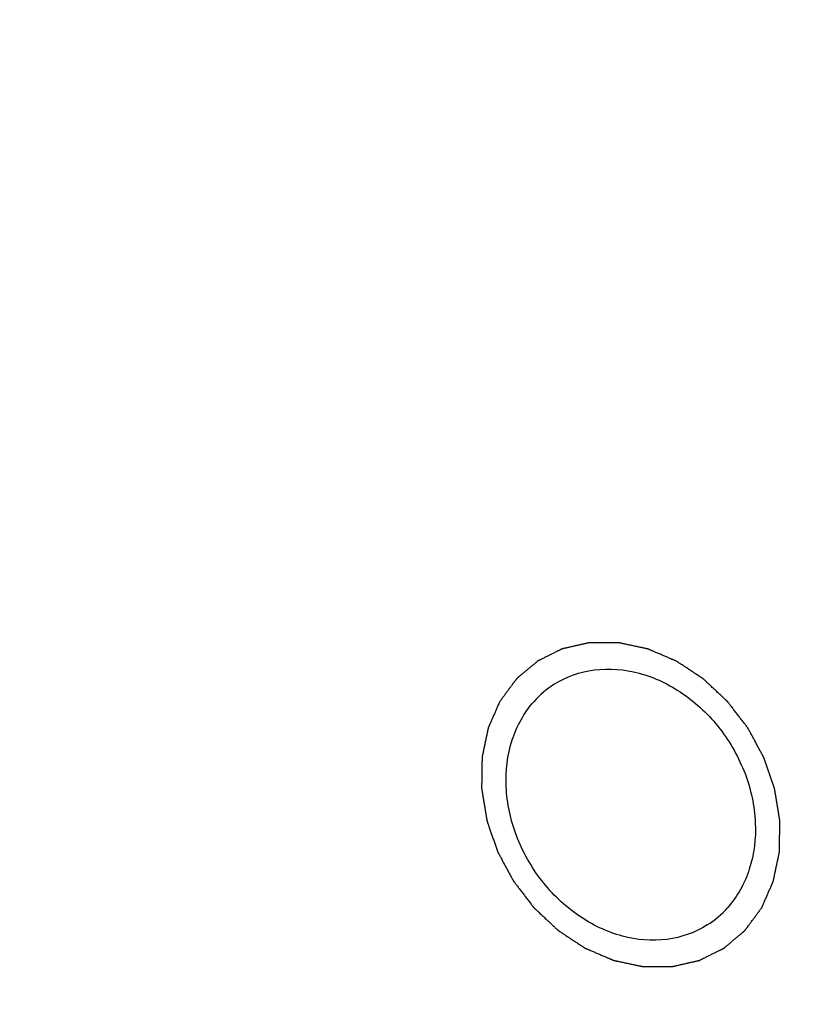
# Model space of a CAD drawing. Header units: millimetres. Extents: x 0 to 420, y 0 to 297.
# Tile 69 of 108: x 159 to 166, y 29 to 38. Entities that reach past the tile are written whole.
import ezdxf

# ---------------------------------------------------------------- set-up
doc = ezdxf.new("R2010")
doc.units = ezdxf.units.MM
doc.header["$LTSCALE"] = 23.1
for name, color, linetype in [('030', 7, 'CONTINUOUS'), ('NOS-TELESO', 7, 'CONTINUOUS'), ('PRIR-VYST', 7, 'CONTINUOUS')]:
    doc.layers.add(name, color=color, linetype=linetype)

msp = doc.modelspace()

# ---------------------------------------------------------------- linework, layer by layer
at = {"layer": '030', "color": 7, "linetype": 'Continuous'}
for points, knots in [([(160.80704, 62.33997), (162.23577, 61.21427), (164.88206, 58.64158), (168.01609, 54.09015), (170.19951, 49.04383), (171.3069, 43.78085), (171.2709, 38.58886), (170.07808, 33.75457), (167.77963, 29.56003), (165.56107, 27.34099), (164.34029, 26.43707)], [0, 0, 0, 0, 0.1324894, 0.2666989, 0.4001185, 0.5303761, 0.6556714, 0.7751795, 0.8893561, 1, 1, 1, 1]), ([(160.83877, 62.39514), (163.36161, 60.40739), (167.70315, 55.48346), (170.7533, 47.93936), (171.45332, 41.69577), (171.07802, 37.20231), (169.81684, 33.05387), (168.38803, 30.59804), (167.55163, 29.50406)], [0, 0, 0, 0, 0.2617506, 0.5229089, 0.6493457, 0.7710768, 0.8877734, 1, 1, 1, 1]), ([(170.62804, 49.86921), (171.41718, 47.60267), (172.40424, 42.96565), (171.99493, 37.11895), (170.64052, 32.88348), (169.16878, 30.04045), (167.26112, 27.55972), (165.71978, 26.18118), (164.89937, 25.57675)], [0, 0, 0, 0, 0.2701965, 0.5267082, 0.6495189, 0.7687991, 0.8852754, 1, 1, 1, 1]), ([(169.83098, 32.13205), (169.20118, 30.83372), (167.64589, 28.40484), (165.51572, 26.45398), (164.36023, 25.64967)], [0, 0, 0, 0, 0.5061677, 1, 1, 1, 1])]:
    msp.add_open_spline(points, degree=3, knots=knots, dxfattribs=at)
at = {"layer": 'NOS-TELESO', "color": 7, "linetype": 'Continuous'}
for points, knots in [([(138.43144, 23.49535), (136.93395, 24.67523), (134.11679, 27.31291), (130.58136, 31.90499), (127.81805, 37.00579), (125.93274, 42.42363), (124.99727, 47.95519), (125.04324, 52.53488), (125.5905, 56.04363), (126.24178, 58.5498), (127.13166, 60.92904), (128.25189, 63.15852), (129.59194, 65.21641), (131.13908, 67.08254), (132.87842, 68.73845), (134.79305, 70.16778), (136.86419, 71.35639), (139.07145, 72.29265), (141.39311, 72.96753), (143.80636, 73.3747), (146.28766, 73.51054), (148.81293, 73.37409), (151.35783, 72.96703), (153.89785, 72.29366), (156.40901, 71.36049), (159.71021, 69.7712), (162.03509, 68.23423), (163.49606, 67.08314)], [0, 0, 0, 0, 0.0674969, 0.1358969, 0.2043492, 0.2719971, 0.3380787, 0.402026, 0.4331344, 0.4636319, 0.4935394, 0.5229027, 0.5517913, 0.5802971, 0.6085306, 0.6366161, 0.6646856, 0.6928717, 0.7213013, 0.7500887, 0.7793306, 0.8091021, 0.8394549, 0.8704158, 0.9019875, 0.9341498, 1, 1, 1, 1]), ([(161.78955, 64.11548), (162.96783, 63.18711), (165.19786, 61.13055), (168.05613, 57.57831), (170.37486, 53.63729), (172.08028, 49.43159), (173.1185, 45.09179), (173.45555, 40.75425), (173.13721, 37.22007), (172.52062, 34.53488), (172.09593, 33.24869), (171.85515, 32.62353)], [0, 0, 0, 0, 0.1277692, 0.2572229, 0.3870332, 0.5158382, 0.6423733, 0.7656026, 0.8848431, 0.9429393, 1, 1, 1, 1]), ([(138.43144, 23.49535), (139.34145, 22.77835), (141.21968, 21.45029), (144.20377, 19.7921), (147.28914, 18.508), (150.43054, 17.61769), (153.5822, 17.13493), (156.69783, 17.06783), (159.73124, 17.41844), (162.63698, 18.18256), (165.37102, 19.34949), (167.89164, 20.902), (170.16047, 22.81649), (172.1433, 25.06356), (173.81079, 27.60871), (175.13885, 30.41342), (176.10864, 33.43499), (176.50277, 35.53959), (176.63877, 36.61153)], [0, 0, 0, 0, 0.0693181, 0.1373295, 0.2038631, 0.268826, 0.3322145, 0.3941203, 0.4547322, 0.5143293, 0.5732663, 0.6319487, 0.6908026, 0.7502401, 0.810628, 0.8722619, 0.9353489, 1, 1, 1, 1]), ([(171.85473, 32.62362), (171.49658, 31.71116), (170.65687, 29.95415), (169.02573, 27.5643), (167.06733, 25.49569), (165.56331, 24.35443), (164.77454, 23.85253)], [0, 0, 0, 0, 0.2568122, 0.5079788, 0.7550618, 1, 1, 1, 1])]:
    msp.add_open_spline(points, degree=3, knots=knots, dxfattribs=at)
at = {"layer": 'PRIR-VYST', "color": 7, "linetype": 'Continuous'}
for centre, start, end in [((164.23, 31.12036), 122.516198, 138.434897), ((164.6544, 30.44801), 302.516198, 318.434897)]:
    msp.add_arc(centre, 0.85243, start, end, dxfattribs=at)
for points, knots in [([(165.58981, 29.87998), (165.59403, 29.88963), (165.60248, 29.90893), (165.61516, 29.93787), (165.62783, 29.96682), (165.64051, 29.99576), (165.65107, 30.01988), (165.65952, 30.03918), (165.66586, 30.05365), (165.67114, 30.06571), (165.67536, 30.07536), (165.67853, 30.08259), (165.6817, 30.08983), (165.68434, 30.09586), (165.68645, 30.10068), (165.68777, 30.1037), (165.68883, 30.10611), (165.68962, 30.10792), (165.69028, 30.10943), (165.69075, 30.11048), (165.691, 30.11109), (165.69123, 30.11152), (165.6913, 30.11204), (165.69145, 30.11271), (165.69169, 30.11388), (165.69205, 30.11556), (165.69247, 30.11757), (165.69303, 30.12024), (165.69373, 30.12359), (165.69485, 30.12895), (165.69625, 30.13565), (165.69793, 30.14368), (165.69961, 30.15172), (165.70186, 30.16244), (165.70466, 30.17583), (165.70802, 30.19191), (165.71251, 30.21334), (165.71812, 30.24013), (165.72372, 30.26692), (165.72821, 30.28835), (165.73157, 30.30442), (165.73437, 30.31781), (165.73662, 30.32853), (165.7383, 30.33657), (165.73998, 30.3446), (165.74138, 30.3513), (165.7425, 30.35666), (165.7432, 30.36001), (165.74376, 30.36269), (165.74419, 30.3647), (165.74453, 30.36637), (165.74478, 30.36754), (165.74491, 30.36821), (165.74505, 30.36871), (165.74503, 30.36925), (165.74505, 30.36996), (165.74506, 30.3712), (165.74509, 30.37298), (165.74512, 30.37511), (165.74517, 30.37796), (165.74522, 30.38151), (165.74531, 30.3872), (165.74542, 30.39431), (165.74555, 30.40284), (165.74568, 30.41137), (165.74586, 30.42275), (165.74607, 30.43697), (165.74634, 30.45403), (165.74669, 30.47678), (165.74712, 30.50522), (165.74756, 30.53365), (165.74791, 30.5564), (165.74817, 30.57347), (165.74839, 30.58768), (165.74857, 30.59906), (165.7487, 30.60759), (165.74883, 30.61612), (165.74894, 30.62323), (165.74903, 30.62892), (165.74908, 30.63247), (165.74912, 30.63532), (165.74916, 30.63745), (165.74918, 30.63923), (165.74921, 30.64047), (165.74921, 30.64118), (165.74925, 30.64171), (165.74912, 30.64227), (165.74901, 30.64301), (165.74879, 30.6443), (165.74849, 30.64614), (165.74812, 30.64836), (165.74764, 30.65131), (165.74703, 30.655), (165.74605, 30.6609), (165.74483, 30.66828), (165.74337, 30.67714), (165.7419, 30.686), (165.73995, 30.6978), (165.73751, 30.71256), (165.73458, 30.73027), (165.73068, 30.75389), (165.7258, 30.78341), (165.72092, 30.81293), (165.71702, 30.83654), (165.71409, 30.85426), (165.71165, 30.86901), (165.7097, 30.88082), (165.70823, 30.88968), (165.70677, 30.89853), (165.70555, 30.90591), (165.70457, 30.91182), (165.70396, 30.91551), (165.70347, 30.91846), (165.70311, 30.92067), (165.7028, 30.92252), (165.70259, 30.92381), (165.70246, 30.92455), (165.7024, 30.92511), (165.70218, 30.92563), (165.70195, 30.92635), (165.70151, 30.92759), (165.7009, 30.92937), (165.70016, 30.9315), (165.69918, 30.93435), (165.69795, 30.9379), (165.69598, 30.94359), (165.69352, 30.9507), (165.69057, 30.95923), (165.68762, 30.96777), (165.68368, 30.97915), (165.67876, 30.99337), (165.67286, 31.01043), (165.66498, 31.03319), (165.65514, 31.06163), (165.6453, 31.09008), (165.63743, 31.11283), (165.63153, 31.1299), (165.62661, 31.14412), (165.62267, 31.1555), (165.61972, 31.16403), (165.61677, 31.17256), (165.61431, 31.17967), (165.61234, 31.18536), (165.61111, 31.18892), (165.61012, 31.19176), (165.60939, 31.1939), (165.60877, 31.19567), (165.60834, 31.19692), (165.60809, 31.19763), (165.60793, 31.19817), (165.60763, 31.19866), (165.60728, 31.19934), (165.60664, 31.20051), (165.60574, 31.20218), (165.60465, 31.20419), (165.60321, 31.20687), (165.6014, 31.21022), (165.59851, 31.21558), (165.59489, 31.22228), (165.59055, 31.23033), (165.58621, 31.23837), (165.58043, 31.24909), (165.57319, 31.26249), (165.56451, 31.27857), (165.55294, 31.30001), (165.53848, 31.32681), (165.52401, 31.35361), (165.51244, 31.37505), (165.50376, 31.39113), (165.49653, 31.40453), (165.49074, 31.41525), (165.4864, 31.4233), (165.48206, 31.43134), (165.47844, 31.43804), (165.47555, 31.4434), (165.47374, 31.44675), (165.4723, 31.44943), (165.47121, 31.45144), (165.47031, 31.45311), (165.46968, 31.45429), (165.46931, 31.45495), (165.46906, 31.45547), (165.46869, 31.45591), (165.46823, 31.45652), (165.46742, 31.45757), (165.46626, 31.45908), (165.46487, 31.46089), (165.46302, 31.4633), (165.4607, 31.46632), (165.45699, 31.47115), (165.45236, 31.47718), (165.44679, 31.48442), (165.44123, 31.49166), (165.43382, 31.50132), (165.42455, 31.51339), (165.41342, 31.52787), (165.39859, 31.54718), (165.38005, 31.57132), (165.36151, 31.59546), (165.34668, 31.61477), (165.33556, 31.62925), (165.32629, 31.64132), (165.31887, 31.65097), (165.31331, 31.65822), (165.30775, 31.66546), (165.30311, 31.67149), (165.29941, 31.67632), (165.29709, 31.67934), (165.29523, 31.68175), (165.29384, 31.68356), (165.29268, 31.68507), (165.29188, 31.68613), (165.2914, 31.68672), (165.29108, 31.6872), (165.29064, 31.68757), (165.29009, 31.6881), (165.28911, 31.68901), (165.28771, 31.69032), (165.28604, 31.69188), (165.28381, 31.69397), (165.28102, 31.69658), (165.27655, 31.70076), (165.27097, 31.70598), (165.26427, 31.71224), (165.25758, 31.71851), (165.24865, 31.72686), (165.23748, 31.73731), (165.22409, 31.74984), (165.20623, 31.76654), (165.18391, 31.78743), (165.16158, 31.80831), (165.14372, 31.82502), (165.13033, 31.83755), (165.11916, 31.84799), (165.11023, 31.85635), (165.10354, 31.86261), (165.09684, 31.86888), (165.09126, 31.8741), (165.08679, 31.87828), (165.084, 31.88089), (165.08177, 31.88298), (165.0801, 31.88454), (165.0787, 31.88585), (165.07773, 31.88677), (165.07716, 31.88728), (165.07676, 31.8877), (165.07629, 31.88797), (165.07568, 31.88838), (165.0746, 31.88908), (165.07308, 31.89009), (165.07124, 31.8913), (165.06879, 31.89291), (165.06573, 31.89492), (165.06084, 31.89814), (165.05472, 31.90217), (165.04737, 31.907), (165.04003, 31.91183), (165.03024, 31.91828), (165.018, 31.92633), (165.00331, 31.93599), (164.98373, 31.94888), (164.95925, 31.96498), (164.93477, 31.98109), (164.91519, 31.99397), (164.90051, 32.00363), (164.88827, 32.01169), (164.87847, 32.01813), (164.87113, 32.02296), (164.86379, 32.02779), (164.85767, 32.03182), (164.85277, 32.03504), (164.84971, 32.03705), (164.84727, 32.03866), (164.84543, 32.03987), (164.8439, 32.04088), (164.84283, 32.04159), (164.84221, 32.04198), (164.84177, 32.04231), (164.84127, 32.04249), (164.84062, 32.04278), (164.83948, 32.04326), (164.83785, 32.04396), (164.83589, 32.04479), (164.83329, 32.0459), (164.83003, 32.04729), (164.82482, 32.04951), (164.8183, 32.05229), (164.81048, 32.05562), (164.80266, 32.05896), (164.79224, 32.0634), (164.77921, 32.06896), (164.76357, 32.07563), (164.74272, 32.08452), (164.71665, 32.09563), (164.69059, 32.10675), (164.66974, 32.11564), (164.6541, 32.12231), (164.64107, 32.12786), (164.63064, 32.13231), (164.62282, 32.13564), (164.61501, 32.13898), (164.60849, 32.14175), (164.60328, 32.14398), (164.60002, 32.14537), (164.59741, 32.14648), (164.59546, 32.14731), (164.59383, 32.148), (164.59269, 32.1485), (164.59204, 32.14876), (164.59155, 32.14901), (164.59105, 32.14908), (164.59038, 32.14923), (164.58922, 32.14947), (164.58755, 32.14983), (164.58555, 32.15026), (164.58289, 32.15083), (164.57955, 32.15154), (164.57422, 32.15268), (164.56756, 32.15411), (164.55956, 32.15582), (164.55156, 32.15753), (164.5409, 32.15981), (164.52757, 32.16266), (164.51158, 32.16607), (164.49026, 32.17063), (164.4636, 32.17633), (164.43694, 32.18203), (164.41562, 32.18659), (164.39963, 32.19001), (164.3863, 32.19286), (164.37564, 32.19514), (164.36764, 32.19685), (164.35964, 32.19856), (164.35298, 32.19998), (164.34765, 32.20112), (164.34431, 32.20183), (164.34165, 32.2024), (164.33965, 32.20283), (164.33798, 32.20318), (164.33682, 32.20344), (164.33615, 32.20357), (164.33565, 32.20372), (164.33515, 32.20368), (164.33448, 32.20369), (164.33332, 32.20368), (164.33165, 32.20369), (164.32965, 32.20369), (164.32698, 32.20369), (164.32364, 32.20369), (164.3183, 32.2037), (164.31163, 32.2037), (164.30362, 32.2037), (164.29561, 32.20371), (164.28494, 32.20372), (164.27159, 32.20372), (164.25558, 32.20373), (164.23422, 32.20375), (164.20753, 32.20376), (164.18084, 32.20378), (164.15949, 32.20379), (164.14347, 32.2038), (164.13012, 32.20381), (164.11945, 32.20382), (164.11144, 32.20382), (164.10343, 32.20383), (164.09676, 32.20383), (164.09142, 32.20383), (164.08809, 32.20384), (164.08542, 32.20384), (164.08341, 32.20384), (164.08175, 32.20384), (164.08058, 32.20384), (164.07991, 32.20383), (164.0794, 32.20387), (164.07895, 32.20373), (164.07833, 32.2036), (164.07724, 32.20334), (164.07569, 32.20299), (164.07384, 32.20257), (164.07136, 32.202), (164.06826, 32.20129), (164.06331, 32.20016), (164.05711, 32.19874), (164.04968, 32.19704), (164.04225, 32.19534), (164.03233, 32.19307), (164.01995, 32.19024), (164.00508, 32.18684), (163.98526, 32.1823), (163.96048, 32.17664), (163.9357, 32.17097), (163.91588, 32.16644), (163.90102, 32.16304), (163.88863, 32.1602), (163.87872, 32.15793), (163.87128, 32.15623), (163.86385, 32.15453), (163.85766, 32.15312), (163.8527, 32.15198), (163.8496, 32.15128), (163.84713, 32.15071), (163.84527, 32.15028), (163.84372, 32.14993), (163.84263, 32.14969), (163.84202, 32.14953), (163.84154, 32.14946), (163.84113, 32.14922), (163.84057, 32.14895), (163.83959, 32.14846), (163.83819, 32.14777), (163.83651, 32.14694), (163.83427, 32.14583), (163.83147, 32.14445), (163.82699, 32.14223), (163.8214, 32.13946), (163.81468, 32.13613), (163.80796, 32.13281), (163.799, 32.12837), (163.78781, 32.12283), (163.77437, 32.11618), (163.75645, 32.10731), (163.73406, 32.09623), (163.71167, 32.08514), (163.69375, 32.07628), (163.68031, 32.06963), (163.66912, 32.06408), (163.66016, 32.05965), (163.65344, 32.05633), (163.64672, 32.053), (163.64113, 32.05023), (163.63665, 32.04801), (163.63385, 32.04663), (163.63161, 32.04552), (163.62993, 32.04469), (163.62853, 32.04399), (163.62755, 32.04351), (163.62699, 32.04322), (163.62655, 32.04305), (163.62621, 32.04272), (163.62573, 32.04232), (163.62489, 32.04161), (163.62369, 32.04061), (163.62226, 32.03941), (163.62034, 32.0378), (163.61795, 32.03579), (163.61412, 32.03257), (163.60933, 32.02855), (163.60358, 32.02373), (163.59783, 32.01891), (163.59017, 32.01247), (163.58059, 32.00443), (163.5691, 31.99479), (163.55377, 31.98192), (163.53461, 31.96584), (163.51545, 31.94977), (163.50013, 31.9369), (163.48863, 31.92726), (163.47905, 31.91922), (163.47139, 31.91278), (163.46564, 31.90796), (163.4599, 31.90314), (163.45511, 31.89912), (163.45128, 31.8959), (163.44888, 31.89389), (163.44697, 31.89228), (163.44553, 31.89108), (163.44433, 31.89007), (163.44349, 31.88937), (163.44302, 31.88896), (163.44263, 31.88869), (163.44237, 31.88827), (163.44198, 31.88776), (163.44131, 31.88684), (163.44034, 31.88554), (163.43918, 31.88397), (163.43764, 31.88189), (163.43571, 31.87928), (163.43263, 31.87511), (163.42877, 31.86989), (163.42415, 31.86363), (163.41952, 31.85737), (163.41335, 31.84903), (163.40564, 31.8386), (163.39638, 31.82608), (163.38405, 31.80939), (163.36862, 31.78853), (163.35011, 31.76349), (163.33161, 31.73846), (163.3131, 31.71343), (163.30076, 31.69674), (163.29459, 31.68839)], [0, 0, 0, 0, 0.0078125, 0.015625, 0.0234375, 0.03125, 0.0390625, 0.0429688, 0.046875, 0.0507812, 0.0527344, 0.0546875, 0.0566406, 0.0585938, 0.0595703, 0.0605469, 0.0610352, 0.0615234, 0.0620117, 0.0622559, 0.0623779, 0.0625, 0.0626221, 0.0627441, 0.0629883, 0.0634766, 0.0639648, 0.0644531, 0.0654297, 0.0664062, 0.0683594, 0.0703125, 0.0722656, 0.0742188, 0.078125, 0.0820312, 0.0859375, 0.09375, 0.1015625, 0.1054688, 0.109375, 0.1132812, 0.1152344, 0.1171875, 0.1191406, 0.1210938, 0.1220703, 0.1230469, 0.1235352, 0.1240234, 0.1245117, 0.1247559, 0.1248779, 0.125, 0.1251221, 0.1252441, 0.1254883, 0.1259766, 0.1264648, 0.1269531, 0.1279297, 0.1289062, 0.1308594, 0.1328125, 0.1347656, 0.1367188, 0.140625, 0.1445312, 0.1484375, 0.15625, 0.1640625, 0.1679688, 0.171875, 0.1757812, 0.1777344, 0.1796875, 0.1816406, 0.1835938, 0.1845703, 0.1855469, 0.1860352, 0.1865234, 0.1870117, 0.1872559, 0.1873779, 0.1875, 0.1876221, 0.1877441, 0.1879883, 0.1884766, 0.1889648, 0.1894531, 0.1904297, 0.1914062, 0.1933594, 0.1953125, 0.1972656, 0.1992188, 0.203125, 0.2070312, 0.2109375, 0.21875, 0.2265625, 0.2304688, 0.234375, 0.2382812, 0.2402344, 0.2421875, 0.2441406, 0.2460938, 0.2470703, 0.2480469, 0.2485352, 0.2490234, 0.2495117, 0.2497559, 0.2498779, 0.25, 0.2501221, 0.2502441, 0.2504883, 0.2509766, 0.2514648, 0.2519531, 0.2529297, 0.2539062, 0.2558594, 0.2578125, 0.2597656, 0.2617188, 0.265625, 0.2695312, 0.2734375, 0.28125, 0.2890625, 0.2929688, 0.296875, 0.3007812, 0.3027344, 0.3046875, 0.3066406, 0.3085938, 0.3095703, 0.3105469, 0.3110352, 0.3115234, 0.3120117, 0.3122559, 0.3123779, 0.3125, 0.3126221, 0.3127441, 0.3129883, 0.3134766, 0.3139648, 0.3144531, 0.3154297, 0.3164062, 0.3183594, 0.3203125, 0.3222656, 0.3242188, 0.328125, 0.3320312, 0.3359375, 0.34375, 0.3515625, 0.3554688, 0.359375, 0.3632812, 0.3652344, 0.3671875, 0.3691406, 0.3710938, 0.3720703, 0.3730469, 0.3735352, 0.3740234, 0.3745117, 0.3747559, 0.3748779, 0.375, 0.3751221, 0.3752441, 0.3754883, 0.3759766, 0.3764648, 0.3769531, 0.3779297, 0.3789062, 0.3808594, 0.3828125, 0.3847656, 0.3867188, 0.390625, 0.3945312, 0.3984375, 0.40625, 0.4140625, 0.4179688, 0.421875, 0.4257812, 0.4277344, 0.4296875, 0.4316406, 0.4335938, 0.4345703, 0.4355469, 0.4360352, 0.4365234, 0.4370117, 0.4372559, 0.4373779, 0.4375, 0.4376221, 0.4377441, 0.4379883, 0.4384766, 0.4389648, 0.4394531, 0.4404297, 0.4414062, 0.4433594, 0.4453125, 0.4472656, 0.4492188, 0.453125, 0.4570312, 0.4609375, 0.46875, 0.4765625, 0.4804688, 0.484375, 0.4882812, 0.4902344, 0.4921875, 0.4941406, 0.4960938, 0.4970703, 0.4980469, 0.4985352, 0.4990234, 0.4995117, 0.4997559, 0.4998779, 0.5, 0.5001221, 0.5002441, 0.5004883, 0.5009766, 0.5014648, 0.5019531, 0.5029297, 0.5039062, 0.5058594, 0.5078125, 0.5097656, 0.5117188, 0.515625, 0.5195312, 0.5234375, 0.53125, 0.5390625, 0.5429688, 0.546875, 0.5507812, 0.5527344, 0.5546875, 0.5566406, 0.5585938, 0.5595703, 0.5605469, 0.5610352, 0.5615234, 0.5620117, 0.5622559, 0.5623779, 0.5625, 0.5626221, 0.5627441, 0.5629883, 0.5634766, 0.5639648, 0.5644531, 0.5654297, 0.5664062, 0.5683594, 0.5703125, 0.5722656, 0.5742188, 0.578125, 0.5820312, 0.5859375, 0.59375, 0.6015625, 0.6054688, 0.609375, 0.6132812, 0.6152344, 0.6171875, 0.6191406, 0.6210938, 0.6220703, 0.6230469, 0.6235352, 0.6240234, 0.6245117, 0.6247559, 0.6248779, 0.625, 0.6251221, 0.6252441, 0.6254883, 0.6259766, 0.6264648, 0.6269531, 0.6279297, 0.6289062, 0.6308594, 0.6328125, 0.6347656, 0.6367188, 0.640625, 0.6445312, 0.6484375, 0.65625, 0.6640625, 0.6679688, 0.671875, 0.6757812, 0.6777344, 0.6796875, 0.6816406, 0.6835938, 0.6845703, 0.6855469, 0.6860352, 0.6865234, 0.6870117, 0.6872559, 0.6873779, 0.6875, 0.6876221, 0.6877441, 0.6879883, 0.6884766, 0.6889648, 0.6894531, 0.6904297, 0.6914062, 0.6933594, 0.6953125, 0.6972656, 0.6992188, 0.703125, 0.7070312, 0.7109375, 0.71875, 0.7265625, 0.7304688, 0.734375, 0.7382812, 0.7402344, 0.7421875, 0.7441406, 0.7460938, 0.7470703, 0.7480469, 0.7485352, 0.7490234, 0.7495117, 0.7497559, 0.7498779, 0.75, 0.7501221, 0.7502441, 0.7504883, 0.7509766, 0.7514648, 0.7519531, 0.7529297, 0.7539062, 0.7558594, 0.7578125, 0.7597656, 0.7617188, 0.765625, 0.7695312, 0.7734375, 0.78125, 0.7890625, 0.7929688, 0.796875, 0.8007812, 0.8027344, 0.8046875, 0.8066406, 0.8085938, 0.8095703, 0.8105469, 0.8110352, 0.8115234, 0.8120117, 0.8122559, 0.8123779, 0.8125, 0.8126221, 0.8127441, 0.8129883, 0.8134766, 0.8139648, 0.8144531, 0.8154297, 0.8164062, 0.8183594, 0.8203125, 0.8222656, 0.8242188, 0.828125, 0.8320312, 0.8359375, 0.84375, 0.8515625, 0.8554688, 0.859375, 0.8632812, 0.8652344, 0.8671875, 0.8691406, 0.8710938, 0.8720703, 0.8730469, 0.8735352, 0.8740234, 0.8745117, 0.8747559, 0.8748779, 0.875, 0.8751221, 0.8752441, 0.8754883, 0.8759766, 0.8764648, 0.8769531, 0.8779297, 0.8789062, 0.8808594, 0.8828125, 0.8847656, 0.8867188, 0.890625, 0.8945312, 0.8984375, 0.90625, 0.9140625, 0.9179688, 0.921875, 0.9257812, 0.9277344, 0.9296875, 0.9316406, 0.9335938, 0.9345703, 0.9355469, 0.9360352, 0.9365234, 0.9370117, 0.9372559, 0.9373779, 0.9375, 0.9376221, 0.9377441, 0.9379883, 0.9384766, 0.9389648, 0.9394531, 0.9404297, 0.9414062, 0.9433594, 0.9453125, 0.9472656, 0.9492188, 0.953125, 0.9570312, 0.9609375, 0.96875, 0.9765625, 0.984375, 0.9921875, 1, 1, 1, 1]), ([(163.77179, 31.83917), (163.87671, 31.90587), (164.12719, 31.99386), (164.53218, 31.95787), (164.91854, 31.7714), (165.24112, 31.46192), (165.46297, 31.06804), (165.55681, 30.63657), (165.50921, 30.21909), (165.37718, 29.97832), (165.29219, 29.88245)], [0, 0, 0, 0, 0.1122198, 0.2307304, 0.3580591, 0.4922104, 0.6281973, 0.7602936, 0.8843564, 1, 1, 1, 1]), ([(163.29459, 31.68839), (163.29037, 31.67874), (163.28192, 31.65945), (163.26924, 31.6305), (163.25657, 31.60156), (163.24389, 31.57261), (163.23333, 31.54849), (163.22488, 31.5292), (163.21854, 31.51473), (163.21326, 31.50267), (163.20904, 31.49302), (163.20587, 31.48578), (163.2027, 31.47854), (163.20006, 31.47251), (163.19795, 31.46769), (163.19663, 31.46468), (163.19557, 31.46226), (163.19478, 31.46046), (163.19412, 31.45895), (163.19365, 31.45789), (163.1934, 31.45728), (163.19317, 31.45685), (163.1931, 31.45633), (163.19295, 31.45567), (163.19271, 31.45449), (163.19235, 31.45282), (163.19194, 31.45081), (163.19137, 31.44813), (163.19067, 31.44478), (163.18955, 31.43942), (163.18815, 31.43273), (163.18647, 31.42469), (163.18479, 31.41665), (163.18254, 31.40594), (163.17974, 31.39254), (163.17638, 31.37647), (163.17189, 31.35504), (163.16629, 31.32825), (163.16068, 31.30146), (163.15619, 31.28003), (163.15283, 31.26395), (163.15003, 31.25056), (163.14779, 31.23984), (163.1461, 31.23181), (163.14442, 31.22377), (163.14302, 31.21707), (163.1419, 31.21171), (163.1412, 31.20837), (163.14064, 31.20569), (163.14022, 31.20368), (163.13987, 31.202), (163.13962, 31.20083), (163.13949, 31.20016), (163.13935, 31.19967), (163.13937, 31.19912), (163.13935, 31.19842), (163.13934, 31.19717), (163.13931, 31.19539), (163.13928, 31.19326), (163.13923, 31.19042), (163.13918, 31.18686), (163.13909, 31.18118), (163.13898, 31.17407), (163.13885, 31.16553), (163.13872, 31.157), (163.13855, 31.14563), (163.13833, 31.13141), (163.13806, 31.11435), (163.13771, 31.0916), (163.13728, 31.06316), (163.13684, 31.03472), (163.13649, 31.01197), (163.13623, 30.99491), (163.13601, 30.98069), (163.13583, 30.96931), (163.1357, 30.96078), (163.13557, 30.95225), (163.13546, 30.94514), (163.13538, 30.93945), (163.13532, 30.9359), (163.13528, 30.93306), (163.13524, 30.93092), (163.13522, 30.92915), (163.13519, 30.9279), (163.13519, 30.92719), (163.13515, 30.92666), (163.13528, 30.9261), (163.13539, 30.92537), (163.13561, 30.92407), (163.13591, 30.92223), (163.13628, 30.92002), (163.13676, 30.91706), (163.13738, 30.91337), (163.13835, 30.90747), (163.13957, 30.90009), (163.14103, 30.89123), (163.1425, 30.88238), (163.14445, 30.87057), (163.14689, 30.85581), (163.14982, 30.8381), (163.15372, 30.81448), (163.1586, 30.78497), (163.16348, 30.75545), (163.16739, 30.73183), (163.17031, 30.71412), (163.17275, 30.69936), (163.17471, 30.68755), (163.17617, 30.6787), (163.17763, 30.66984), (163.17885, 30.66246), (163.17983, 30.65656), (163.18044, 30.65287), (163.18093, 30.64991), (163.18129, 30.6477), (163.1816, 30.64586), (163.18181, 30.64456), (163.18194, 30.64383), (163.182, 30.64327), (163.18222, 30.64274), (163.18245, 30.64203), (163.18289, 30.64078), (163.1835, 30.63901), (163.18424, 30.63687), (163.18522, 30.63403), (163.18645, 30.63047), (163.18842, 30.62478), (163.19088, 30.61767), (163.19383, 30.60914), (163.19679, 30.60061), (163.20072, 30.58923), (163.20564, 30.57501), (163.21155, 30.55794), (163.21942, 30.53519), (163.22926, 30.50674), (163.2391, 30.4783), (163.24697, 30.45554), (163.25288, 30.43848), (163.2578, 30.42425), (163.26173, 30.41288), (163.26468, 30.40434), (163.26764, 30.39581), (163.2701, 30.3887), (163.27206, 30.38301), (163.27329, 30.37946), (163.27428, 30.37661), (163.27501, 30.37448), (163.27563, 30.3727), (163.27606, 30.37145), (163.27631, 30.37075), (163.27647, 30.3702), (163.27677, 30.36971), (163.27712, 30.36904), (163.27776, 30.36787), (163.27866, 30.36619), (163.27975, 30.36418), (163.28119, 30.3615), (163.283, 30.35815), (163.28589, 30.35279), (163.28951, 30.34609), (163.29385, 30.33805), (163.29819, 30.33001), (163.30398, 30.31929), (163.31121, 30.30589), (163.31989, 30.28981), (163.33146, 30.26837), (163.34593, 30.24156), (163.36039, 30.21476), (163.37196, 30.19332), (163.38064, 30.17724), (163.38787, 30.16384), (163.39366, 30.15312), (163.398, 30.14508), (163.40234, 30.13704), (163.40596, 30.13034), (163.40885, 30.12498), (163.41066, 30.12163), (163.4121, 30.11895), (163.41319, 30.11694), (163.4141, 30.11526), (163.41472, 30.11409), (163.41509, 30.11342), (163.41534, 30.1129), (163.41571, 30.11247), (163.41617, 30.11186), (163.41698, 30.11081), (163.41814, 30.1093), (163.41953, 30.10749), (163.42138, 30.10507), (163.4237, 30.10206), (163.42741, 30.09723), (163.43204, 30.09119), (163.43761, 30.08395), (163.44317, 30.07671), (163.45058, 30.06706), (163.45985, 30.05499), (163.47098, 30.0405), (163.48581, 30.02119), (163.50435, 29.99705), (163.52289, 29.97292), (163.53772, 29.95361), (163.54884, 29.93912), (163.55811, 29.92705), (163.56553, 29.9174), (163.57109, 29.91016), (163.57665, 29.90292), (163.58129, 29.89688), (163.585, 29.89205), (163.58731, 29.88904), (163.58917, 29.88662), (163.59056, 29.88481), (163.59172, 29.88331), (163.59252, 29.88225), (163.593, 29.88165), (163.59332, 29.88117), (163.59376, 29.88081), (163.59431, 29.88028), (163.59529, 29.87937), (163.59669, 29.87806), (163.59836, 29.87649), (163.60059, 29.8744), (163.60338, 29.87179), (163.60785, 29.86762), (163.61343, 29.8624), (163.62013, 29.85613), (163.62683, 29.84987), (163.63576, 29.84151), (163.64692, 29.83107), (163.66031, 29.81854), (163.67817, 29.80183), (163.7005, 29.78095), (163.72282, 29.76006), (163.74068, 29.74335), (163.75407, 29.73082), (163.76524, 29.72038), (163.77417, 29.71203), (163.78086, 29.70576), (163.78756, 29.6995), (163.79314, 29.69427), (163.79761, 29.6901), (163.8004, 29.68749), (163.80263, 29.6854), (163.8043, 29.68383), (163.8057, 29.68253), (163.80667, 29.68161), (163.80724, 29.6811), (163.80764, 29.68067), (163.80812, 29.6804), (163.80872, 29.67999), (163.8098, 29.67929), (163.81132, 29.67828), (163.81316, 29.67708), (163.81561, 29.67546), (163.81867, 29.67345), (163.82356, 29.67023), (163.82968, 29.6662), (163.83703, 29.66137), (163.84437, 29.65654), (163.85416, 29.6501), (163.8664, 29.64205), (163.88109, 29.63238), (163.90067, 29.6195), (163.92515, 29.60339), (163.94963, 29.58729), (163.96921, 29.5744), (163.9839, 29.56474), (163.99614, 29.55669), (164.00593, 29.55025), (164.01327, 29.54541), (164.02061, 29.54058), (164.02673, 29.53656), (164.03163, 29.53333), (164.03469, 29.53132), (164.03714, 29.52971), (164.03897, 29.5285), (164.0405, 29.5275), (164.04157, 29.52679), (164.04219, 29.5264), (164.04263, 29.52606), (164.04313, 29.52589), (164.04378, 29.5256), (164.04492, 29.52512), (164.04655, 29.52442), (164.04851, 29.52359), (164.05111, 29.52247), (164.05437, 29.52109), (164.05958, 29.51886), (164.0661, 29.51608), (164.07392, 29.51275), (164.08174, 29.50942), (164.09216, 29.50497), (164.1052, 29.49941), (164.12083, 29.49275), (164.14168, 29.48385), (164.16775, 29.47274), (164.19381, 29.46163), (164.21466, 29.45274), (164.2303, 29.44607), (164.24333, 29.44051), (164.25376, 29.43607), (164.26158, 29.43273), (164.2694, 29.4294), (164.27591, 29.42662), (164.28112, 29.4244), (164.28438, 29.42301), (164.28699, 29.4219), (164.28894, 29.42106), (164.29057, 29.42037), (164.29171, 29.41988), (164.29236, 29.41961), (164.29285, 29.41937), (164.29335, 29.4193), (164.29402, 29.41914), (164.29519, 29.4189), (164.29685, 29.41854), (164.29885, 29.41811), (164.30152, 29.41754), (164.30485, 29.41683), (164.31018, 29.41569), (164.31684, 29.41427), (164.32484, 29.41256), (164.33284, 29.41085), (164.3435, 29.40857), (164.35683, 29.40572), (164.37282, 29.4023), (164.39415, 29.39774), (164.4208, 29.39204), (164.44746, 29.38634), (164.46878, 29.38178), (164.48478, 29.37837), (164.4981, 29.37552), (164.50877, 29.37324), (164.51676, 29.37153), (164.52476, 29.36982), (164.53142, 29.36839), (164.53676, 29.36725), (164.54009, 29.36654), (164.54275, 29.36597), (164.54475, 29.36554), (164.54642, 29.36519), (164.54758, 29.36493), (164.54825, 29.3648), (164.54875, 29.36466), (164.54925, 29.3647), (164.54992, 29.36468), (164.55109, 29.36469), (164.55275, 29.36469), (164.55476, 29.36469), (164.55743, 29.36468), (164.56076, 29.36468), (164.5661, 29.36468), (164.57277, 29.36467), (164.58078, 29.36467), (164.58879, 29.36466), (164.59946, 29.36466), (164.61281, 29.36465), (164.62883, 29.36464), (164.65018, 29.36463), (164.67687, 29.36461), (164.70356, 29.36459), (164.72492, 29.36458), (164.74093, 29.36457), (164.75428, 29.36456), (164.76495, 29.36456), (164.77296, 29.36455), (164.78097, 29.36455), (164.78764, 29.36454), (164.79298, 29.36454), (164.79632, 29.36454), (164.79898, 29.36454), (164.80099, 29.36453), (164.80265, 29.36454), (164.80382, 29.36453), (164.80449, 29.36454), (164.805, 29.3645), (164.80545, 29.36465), (164.80608, 29.36478), (164.80716, 29.36503), (164.80871, 29.36538), (164.81057, 29.36581), (164.81304, 29.36638), (164.81614, 29.36708), (164.8211, 29.36822), (164.82729, 29.36963), (164.83472, 29.37133), (164.84216, 29.37303), (164.85207, 29.3753), (164.86446, 29.37814), (164.87932, 29.38154), (164.89914, 29.38607), (164.92392, 29.39174), (164.9487, 29.3974), (164.96852, 29.40194), (164.98339, 29.40534), (164.99577, 29.40817), (165.00568, 29.41044), (165.01312, 29.41214), (165.02055, 29.41384), (165.02675, 29.41526), (165.0317, 29.41639), (165.0348, 29.4171), (165.03728, 29.41767), (165.03913, 29.41809), (165.04068, 29.41845), (165.04177, 29.41869), (165.04238, 29.41884), (165.04286, 29.41891), (165.04327, 29.41916), (165.04383, 29.41942), (165.04481, 29.41991), (165.04621, 29.4206), (165.04789, 29.42144), (165.05013, 29.42254), (165.05293, 29.42393), (165.05741, 29.42615), (165.06301, 29.42892), (165.06972, 29.43224), (165.07644, 29.43557), (165.0854, 29.44), (165.0966, 29.44554), (165.11003, 29.45219), (165.12795, 29.46106), (165.15034, 29.47215), (165.17274, 29.48323), (165.19065, 29.4921), (165.20409, 29.49875), (165.21528, 29.50429), (165.22424, 29.50872), (165.23096, 29.51205), (165.23768, 29.51537), (165.24328, 29.51815), (165.24775, 29.52036), (165.25055, 29.52175), (165.25279, 29.52286), (165.25447, 29.52369), (165.25587, 29.52438), (165.25685, 29.52486), (165.25741, 29.52515), (165.25785, 29.52532), (165.25819, 29.52566), (165.25867, 29.52605), (165.25951, 29.52676), (165.26071, 29.52776), (165.26214, 29.52897), (165.26406, 29.53058), (165.26645, 29.53259), (165.27028, 29.5358), (165.27507, 29.53982), (165.28082, 29.54465), (165.28657, 29.54947), (165.29423, 29.5559), (165.30381, 29.56394), (165.31531, 29.57359), (165.33063, 29.58645), (165.34979, 29.60253), (165.36895, 29.61861), (165.38427, 29.63147), (165.39577, 29.64112), (165.40535, 29.64916), (165.41301, 29.65559), (165.41876, 29.66041), (165.4245, 29.66524), (165.42929, 29.66926), (165.43313, 29.67247), (165.43552, 29.67448), (165.43744, 29.67609), (165.43887, 29.6773), (165.44007, 29.6783), (165.44091, 29.679), (165.44138, 29.67941), (165.44177, 29.67968), (165.44203, 29.68011), (165.44242, 29.68062), (165.44309, 29.68154), (165.44406, 29.68284), (165.44522, 29.6844), (165.44676, 29.68649), (165.44869, 29.6891), (165.45177, 29.69327), (165.45563, 29.69848), (165.46025, 29.70474), (165.46488, 29.711), (165.47105, 29.71935), (165.47876, 29.72978), (165.48802, 29.74229), (165.50035, 29.75898), (165.51578, 29.77985), (165.53429, 29.80488), (165.55279, 29.82991), (165.5713, 29.85495), (165.58364, 29.87164), (165.58981, 29.87998)], [0, 0, 0, 0, 0.0078125, 0.015625, 0.0234375, 0.03125, 0.0390625, 0.0429688, 0.046875, 0.0507812, 0.0527344, 0.0546875, 0.0566406, 0.0585938, 0.0595703, 0.0605469, 0.0610352, 0.0615234, 0.0620117, 0.0622559, 0.0623779, 0.0625, 0.0626221, 0.0627441, 0.0629883, 0.0634766, 0.0639648, 0.0644531, 0.0654297, 0.0664062, 0.0683594, 0.0703125, 0.0722656, 0.0742188, 0.078125, 0.0820312, 0.0859375, 0.09375, 0.1015625, 0.1054688, 0.109375, 0.1132812, 0.1152344, 0.1171875, 0.1191406, 0.1210938, 0.1220703, 0.1230469, 0.1235352, 0.1240234, 0.1245117, 0.1247559, 0.1248779, 0.125, 0.1251221, 0.1252441, 0.1254883, 0.1259766, 0.1264648, 0.1269531, 0.1279297, 0.1289062, 0.1308594, 0.1328125, 0.1347656, 0.1367188, 0.140625, 0.1445312, 0.1484375, 0.15625, 0.1640625, 0.1679688, 0.171875, 0.1757812, 0.1777344, 0.1796875, 0.1816406, 0.1835938, 0.1845703, 0.1855469, 0.1860352, 0.1865234, 0.1870117, 0.1872559, 0.1873779, 0.1875, 0.1876221, 0.1877441, 0.1879883, 0.1884766, 0.1889648, 0.1894531, 0.1904297, 0.1914062, 0.1933594, 0.1953125, 0.1972656, 0.1992188, 0.203125, 0.2070312, 0.2109375, 0.21875, 0.2265625, 0.2304688, 0.234375, 0.2382812, 0.2402344, 0.2421875, 0.2441406, 0.2460938, 0.2470703, 0.2480469, 0.2485352, 0.2490234, 0.2495117, 0.2497559, 0.2498779, 0.25, 0.2501221, 0.2502441, 0.2504883, 0.2509766, 0.2514648, 0.2519531, 0.2529297, 0.2539062, 0.2558594, 0.2578125, 0.2597656, 0.2617188, 0.265625, 0.2695312, 0.2734375, 0.28125, 0.2890625, 0.2929688, 0.296875, 0.3007812, 0.3027344, 0.3046875, 0.3066406, 0.3085938, 0.3095703, 0.3105469, 0.3110352, 0.3115234, 0.3120117, 0.3122559, 0.3123779, 0.3125, 0.3126221, 0.3127441, 0.3129883, 0.3134766, 0.3139648, 0.3144531, 0.3154297, 0.3164062, 0.3183594, 0.3203125, 0.3222656, 0.3242188, 0.328125, 0.3320312, 0.3359375, 0.34375, 0.3515625, 0.3554688, 0.359375, 0.3632812, 0.3652344, 0.3671875, 0.3691406, 0.3710938, 0.3720703, 0.3730469, 0.3735352, 0.3740234, 0.3745117, 0.3747559, 0.3748779, 0.375, 0.3751221, 0.3752441, 0.3754883, 0.3759766, 0.3764648, 0.3769531, 0.3779297, 0.3789062, 0.3808594, 0.3828125, 0.3847656, 0.3867188, 0.390625, 0.3945312, 0.3984375, 0.40625, 0.4140625, 0.4179688, 0.421875, 0.4257812, 0.4277344, 0.4296875, 0.4316406, 0.4335938, 0.4345703, 0.4355469, 0.4360352, 0.4365234, 0.4370117, 0.4372559, 0.4373779, 0.4375, 0.4376221, 0.4377441, 0.4379883, 0.4384766, 0.4389648, 0.4394531, 0.4404297, 0.4414062, 0.4433594, 0.4453125, 0.4472656, 0.4492188, 0.453125, 0.4570312, 0.4609375, 0.46875, 0.4765625, 0.4804688, 0.484375, 0.4882812, 0.4902344, 0.4921875, 0.4941406, 0.4960938, 0.4970703, 0.4980469, 0.4985352, 0.4990234, 0.4995117, 0.4997559, 0.4998779, 0.5, 0.5001221, 0.5002441, 0.5004883, 0.5009766, 0.5014648, 0.5019531, 0.5029297, 0.5039062, 0.5058594, 0.5078125, 0.5097656, 0.5117188, 0.515625, 0.5195312, 0.5234375, 0.53125, 0.5390625, 0.5429688, 0.546875, 0.5507812, 0.5527344, 0.5546875, 0.5566406, 0.5585938, 0.5595703, 0.5605469, 0.5610352, 0.5615234, 0.5620117, 0.5622559, 0.5623779, 0.5625, 0.5626221, 0.5627441, 0.5629883, 0.5634766, 0.5639648, 0.5644531, 0.5654297, 0.5664062, 0.5683594, 0.5703125, 0.5722656, 0.5742188, 0.578125, 0.5820312, 0.5859375, 0.59375, 0.6015625, 0.6054688, 0.609375, 0.6132812, 0.6152344, 0.6171875, 0.6191406, 0.6210938, 0.6220703, 0.6230469, 0.6235352, 0.6240234, 0.6245117, 0.6247559, 0.6248779, 0.625, 0.6251221, 0.6252441, 0.6254883, 0.6259766, 0.6264648, 0.6269531, 0.6279297, 0.6289062, 0.6308594, 0.6328125, 0.6347656, 0.6367188, 0.640625, 0.6445312, 0.6484375, 0.65625, 0.6640625, 0.6679688, 0.671875, 0.6757812, 0.6777344, 0.6796875, 0.6816406, 0.6835938, 0.6845703, 0.6855469, 0.6860352, 0.6865234, 0.6870117, 0.6872559, 0.6873779, 0.6875, 0.6876221, 0.6877441, 0.6879883, 0.6884766, 0.6889648, 0.6894531, 0.6904297, 0.6914062, 0.6933594, 0.6953125, 0.6972656, 0.6992188, 0.703125, 0.7070312, 0.7109375, 0.71875, 0.7265625, 0.7304688, 0.734375, 0.7382812, 0.7402344, 0.7421875, 0.7441406, 0.7460938, 0.7470703, 0.7480469, 0.7485352, 0.7490234, 0.7495117, 0.7497559, 0.7498779, 0.75, 0.7501221, 0.7502441, 0.7504883, 0.7509766, 0.7514648, 0.7519531, 0.7529297, 0.7539062, 0.7558594, 0.7578125, 0.7597656, 0.7617188, 0.765625, 0.7695312, 0.7734375, 0.78125, 0.7890625, 0.7929688, 0.796875, 0.8007812, 0.8027344, 0.8046875, 0.8066406, 0.8085938, 0.8095703, 0.8105469, 0.8110352, 0.8115234, 0.8120117, 0.8122559, 0.8123779, 0.8125, 0.8126221, 0.8127441, 0.8129883, 0.8134766, 0.8139648, 0.8144531, 0.8154297, 0.8164062, 0.8183594, 0.8203125, 0.8222656, 0.8242188, 0.828125, 0.8320312, 0.8359375, 0.84375, 0.8515625, 0.8554688, 0.859375, 0.8632812, 0.8652344, 0.8671875, 0.8691406, 0.8710938, 0.8720703, 0.8730469, 0.8735352, 0.8740234, 0.8745117, 0.8747559, 0.8748779, 0.875, 0.8751221, 0.8752441, 0.8754883, 0.8759766, 0.8764648, 0.8769531, 0.8779297, 0.8789062, 0.8808594, 0.8828125, 0.8847656, 0.8867188, 0.890625, 0.8945312, 0.8984375, 0.90625, 0.9140625, 0.9179688, 0.921875, 0.9257812, 0.9277344, 0.9296875, 0.9316406, 0.9335938, 0.9345703, 0.9355469, 0.9360352, 0.9365234, 0.9370117, 0.9372559, 0.9373779, 0.9375, 0.9376221, 0.9377441, 0.9379883, 0.9384766, 0.9389648, 0.9394531, 0.9404297, 0.9414062, 0.9433594, 0.9453125, 0.9472656, 0.9492188, 0.953125, 0.9570312, 0.9609375, 0.96875, 0.9765625, 0.984375, 0.9921875, 1, 1, 1, 1]), ([(165.11261, 29.72921), (165.0077, 29.6625), (164.75721, 29.57451), (164.35222, 29.6105), (163.96586, 29.79697), (163.64328, 30.10646), (163.42144, 30.50033), (163.32759, 30.9318), (163.37519, 31.34928), (163.50722, 31.59006), (163.59221, 31.68593)], [0, 0, 0, 0, 0.1122198, 0.2307304, 0.3580591, 0.4922104, 0.6281973, 0.7602936, 0.8843564, 1, 1, 1, 1])]:
    msp.add_open_spline(points, degree=3, knots=knots, dxfattribs=at)

doc.saveas('drawing.dxf')
